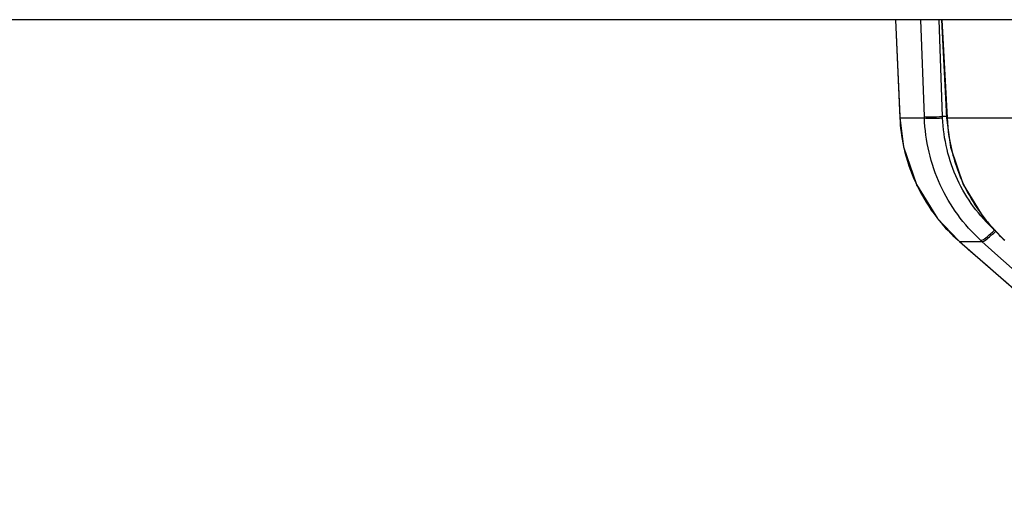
# Model space of a CAD drawing. Header units: millimetres. Extents: x 0 to 4000, y 0 to 3000.
# Tile 11 of 119: x 944 to 955, y 381 to 386. Entities that reach past the tile are written whole.
import ezdxf

# ---------------------------------------------------------------- set-up
doc = ezdxf.new("R2010")
doc.units = ezdxf.units.MM
doc.header["$LTSCALE"] = 219.99956
doc.layers.get('0').update_dxf_attribs({"linetype": 'CONTINUOUS'})

msp = doc.modelspace()

# ---------------------------------------------------------------- linework, layer by layer
at = {"color": 7, "linetype": 'CONTINUOUS'}
for p, q in [((1011.526, 386.24), (754.572, 386.24)), ((954.19, 386.24), (954.24, 385.115)), ((954.716, 386.24), (954.774, 385.113)), ((954.24, 385.115), (954.283, 384.781)), ((954.283, 384.781), (954.43, 384.35)), ((954.43, 384.35), (954.67, 383.962)), ((954.67, 383.962), (954.908, 383.711)), ((954.908, 383.711), (954.923, 383.697)), ((954.923, 383.697), (958.295, 380.752))]:
    msp.add_line(p, q, dxfattribs=at)
at = {"color": 9, "linetype": 'CONTINUOUS'}
for p, q in [((954.19, 386.24), (954.239, 385.13)), ((954.19, 386.24), (954.24, 385.13)), ((954.521, 385.13), (954.48, 386.24)), ((954.729, 385.129), (954.689, 386.24)), ((954.723, 386.24), (954.781, 385.115)), ((954.723, 386.24), (954.78, 385.13)), ((954.24, 385.115), (954.521, 385.115)), ((954.521, 385.115), (954.521, 385.13)), ((954.73, 385.113), (954.729, 385.129)), ((954.78, 385.13), (954.773, 385.128)), ((954.781, 385.115), (954.775, 385.114)), ((954.781, 385.115), (955.612, 385.115)), ((954.923, 383.697), (955.18, 383.697)), ((955.18, 383.697), (955.165, 383.711)), ((955.33, 383.563), (955.18, 383.697))]:
    msp.add_line(p, q, dxfattribs=at)
at = {"color": 7, "linetype": 'CONTINUOUS'}
msp.add_lwpolyline([(954.774, 385.113), (954.819, 384.78), (954.965, 384.349), (955.203, 383.963), (955.437, 383.712)], dxfattribs=at)
at = {"color": 9, "linetype": 'CONTINUOUS'}
for centre, radius, start, end in [((956.241, 385.205), 2.003, 182.573, 191.9777), ((954.85, 381.002), 4.129, 91.0658, 91.6794), ((956.832, 385.22), 2.054, 182.9236, 195.0091), ((956.238, 385.205), 2, 191.9855, 192.5365), ((956.245, 385.207), 2.007, 192.5543, 204.7148), ((956.826, 385.219), 2.048, 195.0276, 202.7173), ((956.819, 385.216), 2.041, 202.7231, 206.7625), ((956.24, 385.205), 2.002, 204.7313, 205.7168), ((956.246, 385.208), 2.008, 205.7357, 218.0521), ((956.813, 385.213), 2.033, 206.7662, 216.1622), ((956.241, 385.206), 2.003, 218.0691, 219.0683), ((956.799, 385.204), 2.017, 216.1752, 220.6236), ((956.244, 385.208), 2.007, 219.0761, 228.2565), ((956.792, 385.198), 2.008, 220.6258, 224.6374), ((956.787, 385.192), 2, 224.6375, 227.7953)]:
    msp.add_arc(centre, radius, start, end, dxfattribs=at)
for points, knots in [([(954.521, 385.13), (954.544, 385.125), (954.615, 385.128), (954.684, 385.128), (954.729, 385.129)], [0, 0, 0, 0, 0.343987, 1, 1, 1, 1]), ([(955.165, 383.711), (954.972, 383.888), (954.654, 384.325), (954.531, 384.852), (954.521, 385.115)], [0, 0, 0, 0, 0.49805, 1, 1, 1, 1]), ([(954.521, 385.115), (954.545, 385.11), (954.615, 385.113), (954.684, 385.112), (954.73, 385.113)], [0, 0, 0, 0, 0.344095, 1, 1, 1, 1]), ([(955.325, 383.828), (955.148, 383.989), (954.855, 384.389), (954.74, 384.872), (954.73, 385.113)], [0, 0, 0, 0, 0.497948, 1, 1, 1, 1]), ([(954.775, 385.114), (954.775, 385.114), (954.774, 385.113), (954.774, 385.113), (954.774, 385.113)], [0, 0, 0, 0, 0.688711, 1, 1, 1, 1]), ([(955.165, 383.711), (955.187, 383.707), (955.247, 383.758), (955.294, 383.797), (955.325, 383.828)], [0, 0, 0, 0, 0.338421, 1, 1, 1, 1]), ([(955.18, 383.697), (955.202, 383.694), (955.26, 383.746), (955.308, 383.785), (955.338, 383.816)], [0, 0, 0, 0, 0.337658, 1, 1, 1, 1])]:
    msp.add_open_spline(points, degree=3, knots=knots, dxfattribs=at)
for points in [[(954.923, 383.697), (956.047, 382.715), (957.17, 381.734), (958.295, 380.752)], [(958.456, 380.752), (957.414, 381.689), (956.372, 382.626), (955.33, 383.563)]]:
    msp.add_open_spline(points, degree=3, dxfattribs=at)

doc.saveas('drawing.dxf')
